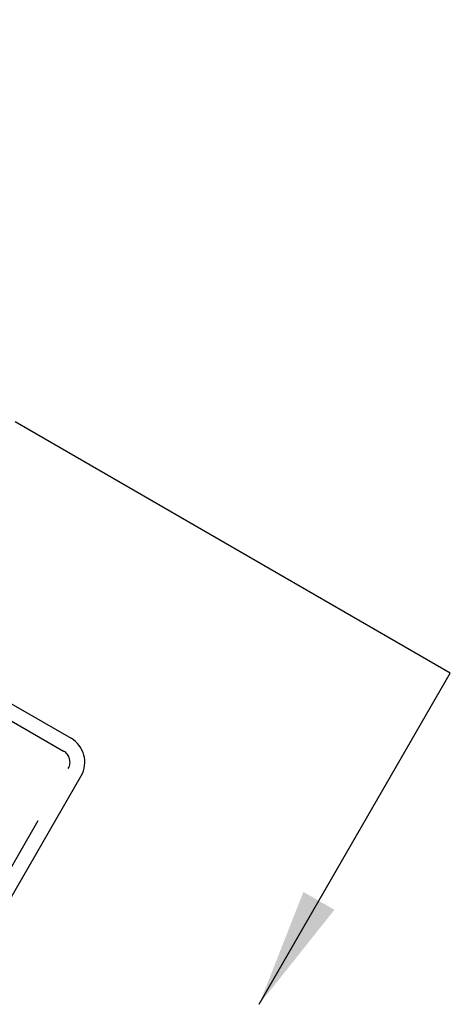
# Model space of a CAD drawing. Header units: inches. Extents: x 0 to 82.5, y 0 to 53.4.
# Tile 17 of 128: x 17.1 to 18.8, y 25.1 to 29.1. Entities that reach past the tile are written whole.
import ezdxf

# ---------------------------------------------------------------- set-up
doc = ezdxf.new("R2010")
doc.units = ezdxf.units.IN
doc.header["$LTSCALE"] = 4.538835
doc.header["$MEASUREMENT"] = 0
doc.linetypes.add('HIDDEN', pattern=[0.2, 0.1, -0.1])
doc.linetypes.add('PHANTOM', pattern=[0.8, 0.45, -0.05, 0.1, -0.05, 0.1, -0.05])
doc.layers.get('0').update_dxf_attribs({"linetype": 'CONTINUOUS'})
doc.layers.add('DOOR_ASSEMBLY', color=7, linetype='CONTINUOUS')
doc.styles.get("Standard").update_dxf_attribs({"font": 'arial.ttf'})
doc.dimstyles.get("Standard").update_dxf_attribs({"dimtxt": 0.412621, "dimasz": 0.485437, "dimexe": 0.09, "dimexo": 0.07, "dimgap": 0.09, "dimtad": 0, "dimtih": 1, "dimtoh": 1, "dimdec": 3, "dimzin": 4, "dimdsep": 46, "dimtxsty": 'Standard', "dimblk": '_FILLED', "dimblk1": '_FILLED', "dimblk2": '_FILLED', "dimcen": 0.09, "dimadec": 3, "dimazin": 1, "dimtp": 0.001, "dimtm": 0.001, "dimtfac": 1, "dimtdec": 3, "dimtofl": 0, "dimtmove": 0, "dimatfit": 3, "dimldrblk": '_FILLED', "dimfxl": 0, "dimtolj": 1, "dimtzin": 4, "dimarcsym": 0})

# ---------------------------------------------------------------- blocks, each defined once
blk = doc.blocks.new('_FILLED')
at = {"color": 0, "linetype": 'ByBlock'}
blk.add_solid([(0, 0), (-1, 0.2), (-1, -0.2)], dxfattribs=at)
blk = doc.blocks.new('XSEC_FILLED')
at = {"color": 0, "linetype": 'ByBlock'}
blk.add_solid([(0, 0), (-1, 0.15), (-1, -0.15)], dxfattribs=at)

msp = doc.modelspace()

# ---------------------------------------------------------------- linework, layer by layer
at = {"color": 7, "linetype": 'PHANTOM'}
msp.add_line((18.8294, 26.4089), (3.096, 35.4927), dxfattribs=at)
at = {"layer": 'DOOR_ASSEMBLY', "color": 3, "linetype": 'Continuous'}
for p, q in [((3.6766, 34.0021), (17.2871, 26.1441)), ((16.9791, 25.3866), (17.3281, 25.9911))]:
    msp.add_line(p, q, dxfattribs=at)
at = {"layer": 'DOOR_ASSEMBLY', "color": 8, "linetype": 'HIDDEN'}
for p, q in [((3.6466, 33.9502), (17.2571, 26.0922)), ((16.9271, 25.4166), (17.2761, 26.0211))]:
    msp.add_line(p, q, dxfattribs=at)
at = {"layer": 'DOOR_ASSEMBLY', "color": 3, "linetype": 'Continuous'}
msp.add_arc((17.2311, 26.0471), 0.112, 330, 60, dxfattribs=at)
at = {"layer": 'DOOR_ASSEMBLY', "color": 8, "linetype": 'HIDDEN'}
msp.add_arc((17.2311, 26.0471), 0.052, 330, 60, dxfattribs=at)

# ---------------------------------------------------------------- leaders
at = {"color": 7, "linetype": 'Continuous'}
msp.add_leader([(18.0523, 25.063), (18.8294, 26.4089)], dimstyle='Standard', override={"dimtad": 0, "dimldrblk": 'XSEC_FILLED'}, dxfattribs=at)

doc.saveas('drawing.dxf')
